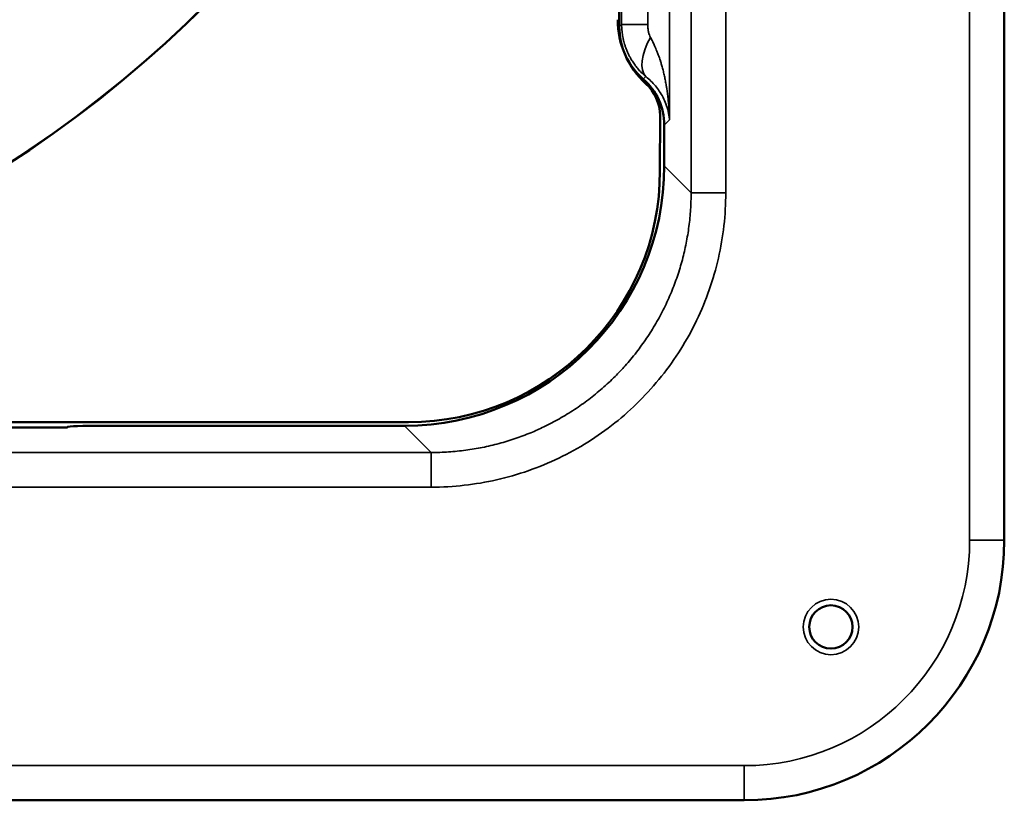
# Model space of a CAD drawing. Header units: millimetres. Extents: x 50 to 3176, y 50 to 2109.
# Tile 200 of 256: x 1321 to 1378, y 982 to 1027. Entities that reach past the tile are written whole.
import ezdxf

# ---------------------------------------------------------------- set-up
doc = ezdxf.new("R2010")
doc.units = ezdxf.units.MM
doc.header["$LTSCALE"] = 10
doc.layers.add('Visible (ISO)', color=7, linetype='Continuous', lineweight=50)
doc.layers.add('Visible Narrow (ISO)', color=7, linetype='Continuous', lineweight=35)

msp = doc.modelspace()

# ---------------------------------------------------------------- linework, layer by layer
at = {"layer": 'Visible (ISO)'}
for p, q in [((1377.953, 1156.7716), (1377.953, 996.7716)), ((1355.7434, 1026.4061), (1355.7434, 1029.8284)), ((1358.0898, 1018.0826), (1358.0913, 1021.2747)), ((1358.3396, 1020.7325), (1358.3396, 1018.3763)), ((1302.2955, 1003.5869), (1343.5901, 1003.5869)), ((1323.4092, 1003.2762), (1310.4967, 1003.2762)), ((1323.908, 1003.3151), (1323.9086, 1003.2937)), ((1323.9085, 1003.2934), (1323.9083, 1003.3044)), ((1323.9085, 1003.2937), (1323.9085, 1003.2934)), ((1343.3482, 1003.3849), (1325.9071, 1003.3849)), ((1362.953, 981.7716), (1012.953, 981.7716))]:
    msp.add_line(p, q, dxfattribs=at)
for centre, radius in [((1282.953, 1076.7716), 69.3237), ((1282.953, 1076.7716), 69.3127), ((1282.953, 1076.7716), 57.9292), ((1282.953, 1076.7716), 57.8), ((1367.953, 991.7716), 1.25)]:
    msp.add_circle(centre, radius, dxfattribs=at)
for centre, radius, end in [((1343.5901, 1018.0866), 14.4997, 359.98444), ((1362.953, 996.7716), 15, 0)]:
    msp.add_arc(centre, radius, 270, end, dxfattribs=at)
for centre, major_axis, ratio, start_param, end_param in [((1360.6515, 1026.8161), (-3.0705, -3.9526), 0.9990902, 5.373609, 6.2039712), ((1359.7459, 1026.411), (-2.8319, -2.8319), 0.9987828, 5.4983961, 6.3562626), ((1354.8375, 1020.7282), (2.4779, 2.4779), 0.9987828, 5.4983961, 6.3562626), ((1355.5898, 1021.2707), (2.0023, 1.5009), 0.9990483, 5.6410812, 6.4705805), ((1343.3305, 1018.394), (10.6195, -10.6195), 0.9987828, 5.4983572, 7.0680103), ((1323.4085, 1003.2937), (-0.5001, 0), 0.0349793, 1.5721285, 3.1409402), ((1325.9084, 1003.3151), (-2.0003, 0), 0.0349154, 4.7129949, 6.2837354)]:
    msp.add_ellipse(centre, major_axis=major_axis, ratio=ratio, start_param=start_param, end_param=end_param, dxfattribs=at)
at = {"layer": 'Visible Narrow (ISO)'}
for p, q in [((1375.953, 996.7716), (1375.953, 1156.7716)), ((1359.8856, 1016.8298), (1359.8856, 1136.7133)), ((1361.8843, 1136.7133), (1361.8843, 1016.8298)), ((1358.6334, 1052.5169), (1358.6334, 1021.0262)), ((1355.8774, 1026.5401), (1355.8774, 1047.003)), ((1357.3807, 1047.003), (1357.3807, 1026.5401)), ((1355.8774, 1026.5401), (1355.7434, 1026.4061)), ((1357.3807, 1026.5401), (1355.8774, 1026.5401)), ((1357.2713, 1023.5234), (1357.1281, 1023.3802)), ((1358.3396, 1020.7325), (1358.6334, 1021.0262)), ((1359.8856, 1016.8298), (1358.3396, 1018.3763)), ((1361.8843, 1016.8298), (1359.8856, 1016.8298)), ((1343.3482, 1003.3849), (1344.8947, 1001.839)), ((1222.0112, 1001.839), (1344.8947, 1001.839)), ((1344.8947, 1001.839), (1344.8947, 999.8402)), ((1344.8947, 999.8402), (1222.0112, 999.8402)), ((1377.953, 996.7716), (1375.953, 996.7716)), ((1012.953, 983.7716), (1362.953, 983.7716)), ((1362.953, 983.7716), (1362.953, 981.7716))]:
    msp.add_line(p, q, dxfattribs=at)
for centre, radius in [((1282.953, 1076.7716), 59.0715), ((1282.953, 1076.7716), 58.2663), ((1282.953, 1076.7716), 57.9668), ((1367.953, 991.7716), 1.6)]:
    msp.add_circle(centre, radius, dxfattribs=at)
for centre, radius, start, end in [((1282.953, 1076.7716), 69.3115, 270, 89.721855), ((1282.953, 1076.7716), 59.4712, 270.303085, 90.00103), ((1362.953, 996.7716), 13, 270, 0)]:
    msp.add_arc(centre, radius, start, end, dxfattribs=at)
msp.add_ellipse((1359.2295, 1025.7913), major_axis=(-1.901, -2.3208), ratio=0.4658772, start_param=5.0769455, end_param=6.2275611, dxfattribs=at)
for points, knots in [([(1355.8774, 1026.5401), (1355.8775, 1026.4312), (1355.8821, 1026.3227), (1355.891, 1026.2153), (1355.8955, 1026.1605), (1355.9012, 1026.106), (1355.9079, 1026.0518), (1355.9209, 1025.948), (1355.9378, 1025.8455), (1355.9585, 1025.7449), (1355.9725, 1025.6768), (1355.9881, 1025.6095), (1356.0054, 1025.5432), (1356.0179, 1025.4953), (1356.0311, 1025.4479), (1356.0452, 1025.4011), (1356.0632, 1025.3412), (1356.0824, 1025.2823), (1356.1029, 1025.2242), (1356.1236, 1025.1655), (1356.1455, 1025.1077), (1356.1687, 1025.0505), (1356.1717, 1025.0431), (1356.1748, 1025.0356), (1356.1778, 1025.0282), (1356.2014, 1024.9711), (1356.2263, 1024.9147), (1356.2525, 1024.8588), (1356.2795, 1024.8011), (1356.3079, 1024.7441), (1356.3379, 1024.6874), (1356.3679, 1024.6308), (1356.3994, 1024.5745), (1356.4325, 1024.5186), (1356.4546, 1024.4814), (1356.4774, 1024.4444), (1356.501, 1024.4075), (1356.5473, 1024.335), (1356.5965, 1024.2631), (1356.6488, 1024.1921), (1356.693, 1024.132), (1356.7394, 1024.0725), (1356.7878, 1024.014), (1356.8434, 1023.9468), (1356.9017, 1023.8809), (1356.9626, 1023.8165), (1357.0225, 1023.7532), (1357.0849, 1023.6914), (1357.1497, 1023.6314), (1357.1894, 1023.5947), (1357.2299, 1023.5586), (1357.2713, 1023.5234)], [0, 0, 0, 0, 0.09188119, 0.09188119, 0.09188119, 0.13876125, 0.13876125, 0.13876125, 0.22859825, 0.22859825, 0.22859825, 0.28942027, 0.28942027, 0.28942027, 0.33333333, 0.33333333, 0.33333333, 0.38955458, 0.38955458, 0.38955458, 0.4462869, 0.4462869, 0.4462869, 0.45367271, 0.45367271, 0.45367271, 0.51051062, 0.51051062, 0.51051062, 0.56909387, 0.56909387, 0.56909387, 0.62767712, 0.62767712, 0.62767712, 0.66666667, 0.66666667, 0.66666667, 0.74319763, 0.74319763, 0.74319763, 0.8080064, 0.8080064, 0.8080064, 0.88232167, 0.88232167, 0.88232167, 0.95533775, 0.95533775, 0.95533775, 1, 1, 1, 1]), ([(1357.3807, 1026.5401), (1357.3809, 1026.4804), (1357.3833, 1026.4226), (1357.3881, 1026.3659), (1357.3911, 1026.33), (1357.395, 1026.2945), (1357.3999, 1026.2595), (1357.4085, 1026.1972), (1357.4201, 1026.1361), (1357.4343, 1026.0784), (1357.4407, 1026.0524), (1357.4476, 1026.0271), (1357.455, 1026.0027), (1357.4697, 1025.954), (1357.4864, 1025.9088), (1357.505, 1025.8664), (1357.5164, 1025.8403), (1357.5286, 1025.8153), (1357.5415, 1025.7913)], [0.00000008, 0.00000008, 0.00000008, 0.00000008, 0.20388882, 0.20388882, 0.20388882, 0.33333333, 0.33333333, 0.33333333, 0.56322842, 0.56322842, 0.56322842, 0.66666667, 0.66666667, 0.66666667, 0.87278579, 0.87278579, 0.87278579, 1, 1, 1, 1]), ([(1357.5415, 1025.7913), (1357.5853, 1025.7083), (1357.628, 1025.6241), (1357.7082, 1025.4591), (1357.746, 1025.3783), (1357.8263, 1025.1988), (1357.8683, 1025.0996), (1357.9376, 1024.9272), (1357.9657, 1024.8543), (1358.0342, 1024.6688), (1358.0733, 1024.5556), (1358.1128, 1024.4333), (1358.1155, 1024.4247), (1358.1402, 1024.3473), (1358.1613, 1024.2782), (1358.2057, 1024.1258), (1358.2288, 1024.0424), (1358.2738, 1023.8704), (1358.2956, 1023.7818), (1358.3271, 1023.6468), (1358.3374, 1023.6013), (1358.3672, 1023.4654), (1358.386, 1023.374), (1358.422, 1023.1886), (1358.439, 1023.0946), (1358.4612, 1022.9638), (1358.467, 1022.9288), (1358.4773, 1022.8647), (1358.4818, 1022.8357), (1358.5016, 1022.7073), (1358.516, 1022.606), (1358.5425, 1022.4004), (1358.5547, 1022.2961), (1358.5734, 1022.1154), (1358.5806, 1022.0399), (1358.5966, 1021.8519), (1358.6048, 1021.7383), (1358.6184, 1021.5065), (1358.6238, 1021.3883), (1358.6303, 1021.1884), (1358.6322, 1021.1077), (1358.6334, 1021.0262)], [0, 0, 0, 0, 0.0638212, 0.0638212, 0.1236973, 0.1236973, 0.1956315, 0.1956315, 0.247649, 0.247649, 0.327355, 0.327355, 0.3333333, 0.3333333, 0.3815132, 0.3815132, 0.4389054, 0.4389054, 0.498574, 0.498574, 0.5285481, 0.5285481, 0.5873773, 0.5873773, 0.645602, 0.645602, 0.6666667, 0.6666667, 0.6838758, 0.6838758, 0.7423665, 0.7423665, 0.8002383, 0.8002383, 0.8408535, 0.8408535, 0.9002215, 0.9002215, 0.960085, 0.960085, 1, 1, 1, 1]), ([(1357.2713, 1023.5234), (1357.3774, 1023.4403), (1357.4757, 1023.3544), (1357.5668, 1023.2664), (1357.6588, 1023.1776), (1357.7435, 1023.0868), (1357.8216, 1022.9945), (1357.9055, 1022.8954), (1357.9819, 1022.7946), (1358.0514, 1022.6925), (1358.1281, 1022.5798), (1358.1965, 1022.4655), (1358.2572, 1022.3501), (1358.2624, 1022.3401), (1358.2676, 1022.3301), (1358.2728, 1022.3201), (1358.3343, 1022.2004), (1358.3875, 1022.0796), (1358.4329, 1021.9583), (1358.4878, 1021.8116), (1358.5314, 1021.6639), (1358.5642, 1021.5159), (1358.5967, 1021.369), (1358.6186, 1021.2217), (1358.6301, 1021.0741), (1358.6313, 1021.0581), (1358.6324, 1021.0422), (1358.6334, 1021.0262)], [0, 0, 0, 0, 0.1138205, 0.1138205, 0.1138205, 0.2286584, 0.2286584, 0.2286584, 0.35196, 0.35196, 0.35196, 0.4881904, 0.4881904, 0.4881904, 0.5, 0.5, 0.5, 0.6412675, 0.6412675, 0.6412675, 0.8121643, 0.8121643, 0.8121643, 0.9817056, 0.9817056, 0.9817056, 1, 1, 1, 1]), ([(1361.8843, 1016.8298), (1361.8842, 1015.5413), (1361.6005, 1013.0352), (1360.3351, 1009.3991), (1358.2924, 1006.1484), (1355.5734, 1003.4299), (1352.3227, 1001.3882), (1348.6875, 1000.1237), (1346.1825, 999.8403), (1344.8947, 999.8402)], [0.00000684, 0.00000684, 0.00000684, 0.00000684, 0.14285714, 0.28571429, 0.42857143, 0.57142857, 0.71428571, 0.85714286, 0.99999314, 0.99999314, 0.99999314, 0.99999314]), ([(1359.8856, 1016.8298), (1359.8856, 1016.5049), (1359.8751, 1016.1799), (1359.833, 1015.5311), (1359.8014, 1015.2074), (1359.7169, 1014.5598), (1359.6637, 1014.2359), (1359.5369, 1013.5951), (1359.4634, 1013.2782), (1359.2948, 1012.6456), (1359.1994, 1012.3298), (1358.9881, 1011.7054), (1358.8721, 1011.3967), (1358.6177, 1010.7819), (1358.4788, 1010.476), (1358.1809, 1009.8741), (1358.0219, 1009.5782), (1357.6842, 1008.9977), (1357.5056, 1008.7131), (1357.1298, 1008.1566), (1356.9325, 1007.8847), (1356.5201, 1007.3548), (1356.305, 1007.0968), (1355.8927, 1006.6348), (1355.6981, 1006.4287), (1355.2594, 1005.99), (1355.013, 1005.7597), (1354.5053, 1005.3162), (1354.244, 1005.1031), (1353.7075, 1004.6948), (1353.4324, 1004.4998), (1352.8695, 1004.1287), (1352.5819, 1003.9526), (1351.9952, 1003.6203), (1351.6963, 1003.4641), (1351.1428, 1003.1981), (1350.8898, 1003.085), (1350.3361, 1002.8558), (1350.0343, 1002.7422), (1349.424, 1002.5345), (1349.1154, 1002.4405), (1348.4858, 1002.2706), (1348.1645, 1002.1953), (1347.525, 1002.0673), (1347.2068, 1002.0142), (1346.557, 1001.9273), (1346.2252, 1001.8941), (1345.5605, 1001.8499), (1345.2275, 1001.8389), (1344.8947, 1001.839)], [0, 0, 0, 0, 0.04143589, 0.04143589, 0.08285593, 0.08285593, 0.12464195, 0.12464195, 0.16604334, 0.16604334, 0.20802167, 0.20802167, 0.25, 0.25, 0.29277538, 0.29277538, 0.3355493, 0.3355493, 0.37832709, 0.37832709, 0.42110408, 0.42110408, 0.46388659, 0.46388659, 0.5, 0.5, 0.54295135, 0.54295135, 0.58589825, 0.58589825, 0.62884309, 0.62884309, 0.6717835, 0.6717835, 0.71472242, 0.71472242, 0.75, 0.75, 0.79104132, 0.79104132, 0.83207931, 0.83207931, 0.87405929, 0.87405929, 0.91511134, 0.91511134, 0.9575553, 0.9575553, 0.99999925, 0.99999925, 0.99999925, 0.99999925])]:
    msp.add_open_spline(points, degree=3, knots=knots, dxfattribs=at)

doc.saveas('drawing.dxf')
